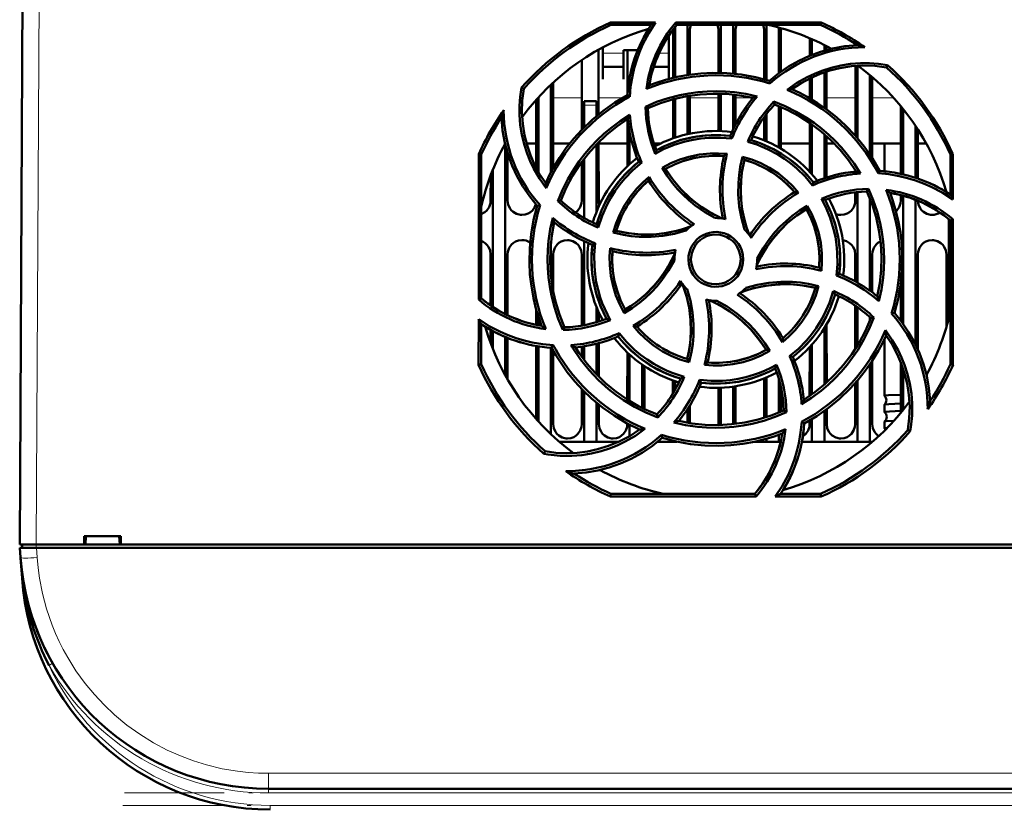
# Model space of a CAD drawing. Extents: x -1438 to 1837, y -1771 to 755.
# Tile 11 of 95: x 168 to 287, y -1578 to -1483. Entities that reach past the tile are written whole.
import ezdxf

# ---------------------------------------------------------------- set-up
doc = ezdxf.new("R2010")
doc.units = 0
doc.linetypes.add('DASHDOT', pattern=[18.5, 12, -3, 0.5, -3])

msp = doc.modelspace()

# ---------------------------------------------------------------- linework, layer by layer
at = {"color": 7, "lineweight": 50}
for p, q in [((168.29, -1546.79), (168.72, -1464.73)), ((239.58, -1483.8), (245.01, -1483.8)), ((239.64, -1484.09), (239.58, -1483.8)), ((247.46, -1483.8), (265, -1483.8)), ((247.59, -1484.09), (247.46, -1483.8)), ((265, -1483.8), (264.94, -1484.09)), ((244.48, -1484.09), (239.64, -1484.09)), ((247.13, -1490.48), (247.13, -1484.79)), ((247.39, -1484.33), (247.39, -1490.42)), ((264.94, -1484.09), (247.59, -1484.09)), ((248.89, -1484.09), (248.89, -1490.14)), ((249.15, -1484.79), (249.15, -1490.1)), ((252.63, -1489.89), (252.63, -1484.79)), ((252.89, -1484.09), (252.89, -1489.89)), ((254.39, -1484.09), (254.39, -1489.98)), ((254.65, -1484.79), (254.65, -1490.01)), ((258.13, -1490.66), (258.13, -1484.79)), ((258.39, -1484.09), (258.39, -1490.73)), ((259.89, -1484.4), (259.89, -1489.92)), ((260.15, -1484.79), (260.15, -1489.73)), ((246.64, -1487.69), (246.64, -1485.34)), ((263.63, -1487.81), (263.63, -1485.7)), ((263.89, -1485.81), (263.89, -1487.7)), ((238.15, -1487.07), (238.15, -1494.88)), ((238.64, -1486.8), (238.64, -1487.69)), ((241.14, -1487.14), (242.86, -1487.14)), ((241.14, -1487.69), (241.14, -1487.14)), ((241.63, -1492.45), (241.63, -1487.14)), ((265.39, -1486.51), (265.39, -1487.19)), ((265.65, -1486.65), (265.65, -1487.12)), ((236.13, -1496.73), (236.13, -1488.3)), ((238.64, -1487.69), (238.64, -1490.64)), ((241.14, -1490.64), (241.14, -1487.69)), ((246.64, -1490.6), (246.64, -1487.69)), ((238.64, -1489.14), (241.14, -1489.14)), ((244.8, -1489.14), (246.64, -1489.14)), ((265.39, -1489.81), (265.39, -1494.09)), ((265.65, -1489.73), (265.65, -1494.28)), ((269.13, -1497.46), (269.13, -1489.03)), ((269.39, -1489.02), (269.39, -1497.76)), ((272.89, -1489.22), (273.02, -1488.95)), ((232.65, -1491.05), (232.66, -1501.4)), ((238.64, -1490.64), (238.64, -1490.64)), ((241.14, -1490.64), (241.14, -1490.64)), ((258.83, -1491.16), (258.75, -1490.83)), ((263.63, -1492.95), (263.63, -1490.55)), ((263.89, -1490.42), (263.89, -1493.1)), ((270.89, -1490.14), (270.89, -1499.72)), ((271.15, -1490.36), (271.16, -1500.12)), ((229.12, -1491.79), (228.85, -1491.66)), ((232.39, -1491.29), (232.39, -1501.88)), ((230.63, -1501.38), (230.63, -1493.1)), ((230.89, -1492.81), (230.89, -1501.86)), ((236.39, -1493.79), (236.39, -1493.29)), ((237.89, -1493.29), (236.39, -1493.29)), ((237.89, -1493.29), (237.89, -1493.79)), ((241.9, -1492.76), (241.62, -1492.58)), ((247.13, -1497.77), (247.13, -1493.06)), ((247.39, -1492.99), (247.39, -1497.68)), ((248.89, -1492.68), (248.89, -1497.26)), ((249.15, -1492.63), (249.15, -1497.21)), ((252.63, -1496.89), (252.63, -1492.39)), ((252.89, -1492.39), (252.89, -1496.9)), ((254.39, -1492.49), (254.39, -1496.68)), ((254.65, -1492.52), (254.65, -1496.13)), ((259.31, -1493.35), (259.39, -1493.69)), ((236.39, -1496.47), (236.39, -1493.79)), ((237.89, -1495.09), (237.89, -1493.79)), ((243.8, -1493.96), (244.09, -1494.14)), ((259.89, -1493.89), (259.89, -1498.88)), ((260.15, -1493.99), (260.15, -1499.03)), ((274.63, -1502.06), (274.63, -1493.89)), ((274.89, -1494.21), (274.89, -1502.13)), ((241.63, -1501.14), (241.63, -1495.47)), ((258.13, -1498.03), (258.13, -1495.21)), ((258.39, -1494.86), (258.39, -1498.14)), ((241.89, -1500.89), (241.89, -1496.99)), ((263.63, -1501.81), (263.63, -1495.91)), ((263.89, -1496.09), (263.89, -1502.11)), ((276.39, -1496.26), (276.39, -1502.53)), ((276.65, -1496.66), (276.66, -1502.62)), ((254.23, -1497.81), (254.04, -1497.49)), ((265.39, -1497.27), (265.39, -1502.59)), ((265.65, -1497.5), (265.66, -1502.5)), ((226.89, -1498.52), (226.89, -1518.99)), ((229.44, -1498.4), (230.63, -1498.4)), ((232.65, -1498.4), (234.67, -1498.4)), ((237.89, -1506.65), (237.89, -1498.5)), ((238.15, -1498.24), (238.16, -1505.29)), ((238.15, -1498.4), (241.63, -1498.4)), ((244.83, -1498.4), (245.61, -1498.4)), ((260.15, -1498.4), (263.63, -1498.4)), ((265.65, -1498.4), (266.59, -1498.4)), ((271.15, -1498.4), (274.63, -1498.4)), ((272.64, -1498.4), (272.64, -1501.76)), ((276.65, -1498.4), (277.69, -1498.4)), ((223.68, -1517.23), (223.7, -1499.67)), ((223.7, -1499.67), (223.99, -1499.73)), ((223.99, -1517.09), (223.99, -1499.73)), ((227.16, -1499.48), (227.16, -1505.29)), ((236.39, -1507.37), (236.39, -1500.25)), ((255.52, -1500), (255.74, -1500.37)), ((280.59, -1499.73), (280.89, -1499.67)), ((280.59, -1504.57), (280.59, -1499.73)), ((280.89, -1499.67), (280.89, -1505.14)), ((225.39, -1501.55), (225.39, -1518.13)), ((236.12, -1505.29), (236.13, -1500.61)), ((243.36, -1500.71), (243, -1500.61)), ((245.82, -1501.34), (246.23, -1501.45)), ((269.13, -1501.77), (269.13, -1501.59)), ((271.92, -1502), (272.1, -1501.72)), ((225.12, -1505.29), (225.13, -1502.23)), ((263.97, -1503.46), (264.06, -1503.09)), ((270.53, -1504.19), (270.72, -1503.88)), ((233.24, -1505.37), (233.59, -1505.29)), ((269.12, -1505.29), (269.12, -1504.29)), ((269.39, -1504.26), (269.39, -1515.2)), ((270.89, -1505.03), (270.89, -1516.17)), ((274.62, -1505.29), (274.62, -1504.63)), ((274.89, -1504.7), (274.89, -1520.16)), ((276.39, -1505.2), (276.39, -1522.67)), ((280.12, -1504.27), (280.12, -1504.24)), ((231.08, -1505.85), (230.74, -1505.92)), ((263.22, -1506.32), (263.33, -1505.91)), ((280.39, -1507.52), (280.39, -1519.55)), ((280.59, -1507.68), (280.89, -1507.54)), ((280.59, -1525.04), (280.59, -1507.68)), ((280.89, -1507.54), (280.91, -1525.11)), ((239.9, -1509.16), (240.27, -1508.94)), ((232.39, -1510.37), (232.39, -1514.38)), ((236.39, -1520.34), (236.39, -1510.19)), ((237.73, -1510.43), (237.39, -1510.63)), ((225.12, -1517.94), (225.12, -1511.79)), ((227.16, -1511.79), (227.16, -1519.13)), ((232.66, -1511.79), (232.66, -1516.23)), ((236.12, -1520.39), (236.12, -1511.79)), ((247.29, -1512.39), (247.29, -1512.49)), ((257.29, -1512.39), (257.29, -1512.28)), ((269.12, -1515.05), (269.12, -1511.79)), ((271.16, -1511.79), (271.16, -1516.37)), ((276.66, -1511.79), (276.67, -1523.26)), ((280.12, -1520.55), (280.12, -1511.79)), ((266.85, -1514.34), (267.19, -1514.14)), ((264.69, -1515.61), (264.31, -1515.83)), ((274.62, -1519.8), (274.62, -1515.17)), ((223.99, -1517.09), (223.68, -1517.23)), ((237.89, -1519.97), (237.89, -1518.12)), ((269.12, -1523.2), (269.12, -1517.98)), ((269.39, -1518.17), (269.39, -1522.76)), ((230.62, -1520.29), (230.62, -1518.44)), ((230.89, -1519.34), (230.89, -1520.34)), ((238.16, -1518.76), (238.16, -1519.89)), ((241.24, -1518.88), (241.36, -1518.45)), ((270.89, -1519.39), (270.89, -1519.74)), ((271.35, -1519.4), (270.99, -1519.48)), ((273.49, -1518.93), (273.84, -1518.85)), ((223.67, -1525.11), (223.68, -1519.6)), ((223.99, -1525.04), (223.99, -1520.2)), ((233.85, -1520.9), (234.05, -1520.58)), ((265.39, -1520.67), (265.39, -1527.5)), ((265.66, -1520.22), (265.67, -1527.26)), ((225.12, -1522.51), (225.12, -1520.88)), ((225.39, -1521.04), (225.39, -1523.22)), ((226.89, -1521.75), (226.89, -1526.38)), ((227.17, -1521.87), (227.17, -1526.87)), ((240.52, -1521.68), (240.62, -1521.29)), ((230.61, -1531.65), (230.62, -1522.83)), ((230.89, -1522.88), (230.89, -1531.96)), ((232.39, -1523.05), (232.39, -1533.48)), ((232.48, -1523.05), (232.68, -1522.75)), ((236.12, -1524.15), (236.12, -1522.91)), ((236.39, -1524.52), (236.39, -1522.87)), ((237.89, -1526.26), (237.89, -1522.57)), ((238.17, -1522.49), (238.17, -1526.54)), ((263.61, -1528.87), (263.62, -1522.97)), ((263.89, -1522.67), (263.89, -1528.68)), ((272.64, -1521.98), (272.64, -1528.84)), ((232.67, -1523.39), (232.67, -1532.29)), ((241.61, -1529.3), (241.62, -1523.62)), ((241.89, -1529.47), (241.89, -1523.88)), ((258.79, -1523.44), (258.35, -1523.32)), ((261.19, -1524.06), (261.58, -1524.16)), ((223.99, -1525.04), (223.67, -1525.11)), ((243.39, -1525.08), (243.39, -1530.29)), ((243.67, -1525.26), (243.67, -1530.43)), ((248.85, -1524.4), (249.07, -1524.8)), ((270.89, -1525.05), (270.89, -1534.39)), ((271.17, -1524.63), (271.17, -1532.29)), ((274.61, -1530.9), (274.62, -1524.82)), ((280.91, -1525.11), (280.59, -1525.04)), ((258.39, -1526.63), (258.39, -1531.43)), ((274.89, -1525.57), (274.89, -1530.56)), ((247.11, -1528.56), (247.11, -1527)), ((247.39, -1527.09), (247.39, -1528.09)), ((250.33, -1526.93), (250.54, -1527.28)), ((252.61, -1532.29), (252.61, -1527.88)), ((252.89, -1527.87), (252.89, -1532.38)), ((254.39, -1527.74), (254.39, -1532.27)), ((254.67, -1527.7), (254.67, -1532.24)), ((258.11, -1531.52), (258.11, -1526.75)), ((259.89, -1526.82), (259.89, -1530.88)), ((269.11, -1532.29), (269.11, -1527.33)), ((269.39, -1527.01), (269.39, -1534.39)), ((236.11, -1532.29), (236.11, -1528.02)), ((236.39, -1534.39), (236.39, -1528.31)), ((260.17, -1527.91), (260.17, -1530.77)), ((272.64, -1528.84), (272.64, -1528.85)), ((237.89, -1534.39), (237.89, -1529.67)), ((238.17, -1529.9), (238.17, -1532.29)), ((249.17, -1529.99), (249.17, -1532.14)), ((272.64, -1529.93), (272.64, -1529.93)), ((272.64, -1529.93), (272.64, -1530.81)), ((245.28, -1531.46), (245.19, -1531.08)), ((248.89, -1530.43), (248.89, -1532.09)), ((260.82, -1530.83), (260.49, -1530.63)), ((265.39, -1530.68), (265.39, -1534.39)), ((265.67, -1530.48), (265.67, -1532.29)), ((272.64, -1530.81), (272.64, -1530.82)), ((241.61, -1532.29), (241.61, -1532.19)), ((241.89, -1533.71), (241.89, -1532.34)), ((252.61, -1532.38), (252.61, -1532.29)), ((262.65, -1531.99), (262.96, -1532.19)), ((263.61, -1532.29), (263.61, -1531.83)), ((263.89, -1531.67), (263.89, -1534.39)), ((272.64, -1531.96), (272.64, -1531.96)), ((272.64, -1531.96), (272.64, -1532.78)), ((245.83, -1533.94), (245.75, -1533.57)), ((259.89, -1533.56), (259.89, -1534.39)), ((272.64, -1532.78), (272.64, -1532.79)), ((275.46, -1532.98), (275.76, -1533.13)), ((236.39, -1534.39), (233.4, -1534.39)), ((237.89, -1534.39), (236.39, -1534.39)), ((240.61, -1534.39), (237.89, -1534.39)), ((247.39, -1534.39), (245.3, -1534.39)), ((245.81, -1533.96), (245.85, -1533.94)), ((247.39, -1534.35), (247.39, -1534.39)), ((247.57, -1534.39), (247.39, -1534.39)), ((258.39, -1534.39), (257.02, -1534.39)), ((258.39, -1534.04), (258.39, -1534.39)), ((259.89, -1534.39), (258.39, -1534.39)), ((260.12, -1534.39), (259.89, -1534.39)), ((263.89, -1534.39), (262.68, -1534.39)), ((265.39, -1534.39), (263.89, -1534.39)), ((269.39, -1534.39), (265.39, -1534.39)), ((270.89, -1534.39), (269.39, -1534.39)), ((271.19, -1534.39), (270.89, -1534.39)), ((231.69, -1535.55), (231.54, -1535.86)), ((239.57, -1541.02), (239.64, -1540.69)), ((239.64, -1540.69), (256.99, -1540.69)), ((256.99, -1540.69), (257.15, -1541.02)), ((260.11, -1540.69), (264.94, -1540.69)), ((264.94, -1540.69), (265.02, -1541.02)), ((257.15, -1541.02), (239.57, -1541.02)), ((265.02, -1541.02), (259.47, -1541.02)), ((168.29, -1546.79), (170.29, -1546.79)), ((168.59, -1546.79), (168.59, -1547.19)), ((170.29, -1546.79), (176.09, -1546.79)), ((176.09, -1546.79), (176.09, -1545.79)), ((176.09, -1545.79), (180.49, -1545.79)), ((176.09, -1546.79), (176.23, -1546.79)), ((176.14, -1546.79), (180.44, -1546.79)), ((176.23, -1546.79), (176.29, -1545.79)), ((180.29, -1545.79), (180.36, -1546.79)), ((180.36, -1546.79), (180.49, -1546.79)), ((180.49, -1545.79), (180.49, -1546.79)), ((180.49, -1546.79), (300.09, -1546.79)), ((168.4, -1548.38), (168.32, -1547.19)), ((168.32, -1547.19), (170.31, -1547.19)), ((423.27, -1547.19), (170.31, -1547.19)), ((168.4, -1548.41), (168.58, -1550.88)), ((170.75, -1558.09), (170.85, -1558.32)), ((395.25, -1576.29), (198.33, -1576.29))]:
    msp.add_line(p, q, dxfattribs=at)
at = {"color": 7, "lineweight": 18}
for p, q in [((170.72, -1464.73), (170.29, -1546.79)), ((241.14, -1487.51), (238.64, -1487.51)), ((246.64, -1487.51), (245.43, -1487.51)), ((232.65, -1492.9), (236.13, -1492.9)), ((238.15, -1492.9), (241.04, -1492.9)), ((249.15, -1492.9), (252.63, -1492.9)), ((254.65, -1492.9), (256.76, -1492.9)), ((263.54, -1492.9), (263.63, -1492.9)), ((265.65, -1492.9), (269.13, -1492.9)), ((271.15, -1492.9), (273.77, -1492.9)), ((236.39, -1493.79), (237.89, -1493.79)), ((170.29, -1547.19), (170.29, -1546.79)), ((170.31, -1547.19), (170.4, -1548.38)), ((168.58, -1550.88), (168.63, -1550.87)), ((168.67, -1551.24), (168.63, -1550.87)), ((172.14, -1561.22), (172.27, -1561.15)), ((171.83, -1561.39), (172.14, -1561.22)), ((395.25, -1574.42), (198.33, -1574.42)), ((198.33, -1576.29), (198.33, -1574.42)), ((198.33, -1576.29), (198.33, -1576.79)), ((395.25, -1576.79), (198.33, -1576.79)), ((198.5, -1578.29), (198.5, -1578.79)), ((395.08, -1578.29), (198.5, -1578.29))]:
    msp.add_line(p, q, dxfattribs=at)
at = {"color": 7, "linetype": 'DASHDOT', "lineweight": 18, "ltscale": 0.045015}
msp.add_line((238.04, -1493.79), (236.24, -1493.79), dxfattribs=at)
at = {"color": 7, "linetype": 'DASHDOT', "lineweight": 18, "ltscale": 0.012015}
msp.add_line((170.28, -1546.75), (170.28, -1547.23), dxfattribs=at)
at = {"color": 7, "linetype": 'DASHDOT', "lineweight": 18}
for p, q in [((414.95, -1576.79), (178.64, -1576.79)), ((414.74, -1578.29), (178.85, -1578.29))]:
    msp.add_line(p, q, dxfattribs=at)
at = {"color": 7, "lineweight": 50}
for points in [[(245.01, -1483.8), (244.19, -1485.08), (243.49, -1486.42), (243.09, -1487.36), (242.74, -1488.32), (242.45, -1489.29), (242.22, -1490.28), (242.01, -1491.51), (241.9, -1492.76)], [(258.75, -1490.83), (259.88, -1489.92), (261.07, -1489.12), (262.31, -1488.42), (263.59, -1487.83), (264.93, -1487.33), (266.37, -1486.94), (267.85, -1486.66), (269.37, -1486.52)], [(260.91, -1491.92), (262.08, -1491.09), (263.31, -1490.39), (264.18, -1489.98), (265.08, -1489.62), (266.22, -1489.26), (267.38, -1488.98), (268.56, -1488.8), (269.75, -1488.71), (270.84, -1488.71), (271.93, -1488.79), (273.02, -1488.95)], [(272.89, -1489.22), (271.46, -1489.04), (270.05, -1488.99), (268.65, -1489.08), (267.27, -1489.3), (266.06, -1489.6), (264.87, -1490), (263.72, -1490.51), (262.58, -1491.13), (261.48, -1491.85)], [(258.75, -1490.83), (257.06, -1490.39), (255.34, -1490.09), (253.63, -1489.92), (251.91, -1489.89), (250.47, -1489.96), (249.04, -1490.12), (247.62, -1490.37), (246.21, -1490.72), (245.23, -1491.02), (244.27, -1491.36)], [(231.82, -1503.79), (231, -1502.62), (230.3, -1501.39), (229.88, -1500.52), (229.53, -1499.62), (229.16, -1498.49), (228.89, -1497.32), (228.7, -1496.14), (228.61, -1494.95), (228.61, -1493.85), (228.69, -1492.75), (228.85, -1491.66)], [(229.12, -1491.79), (228.94, -1493.21), (228.9, -1494.63), (228.99, -1496.03), (229.2, -1497.4), (229.51, -1498.62), (229.91, -1499.8), (230.41, -1500.96), (231.03, -1502.1), (231.76, -1503.19)], [(243.79, -1493.96), (245.15, -1493.39), (246.54, -1492.93), (247.95, -1492.56), (249.04, -1492.36), (250.13, -1492.21), (251.24, -1492.12), (252.35, -1492.1), (253.45, -1492.13), (254.54, -1492.22), (255.92, -1492.42), (257.29, -1492.72)], [(272.1, -1501.72), (271.21, -1500.2), (270.21, -1498.78), (269.12, -1497.45), (267.93, -1496.21), (266.86, -1495.24), (265.74, -1494.34), (264.55, -1493.52), (263.31, -1492.77), (262.41, -1492.29), (261.48, -1491.85)], [(241.62, -1492.58), (240.11, -1493.47), (238.69, -1494.46), (237.35, -1495.56), (236.11, -1496.75), (235.15, -1497.81), (234.25, -1498.94), (233.42, -1500.12), (232.67, -1501.37), (232.19, -1502.27), (231.76, -1503.19)], [(244.09, -1494.14), (245.63, -1493.53), (247.19, -1493.04), (248.78, -1492.69), (250.39, -1492.48), (251.98, -1492.39), (253.57, -1492.42), (255.17, -1492.59), (256.76, -1492.89)], [(259.31, -1493.35), (260.67, -1493.91), (261.98, -1494.56), (263.24, -1495.3), (264.15, -1495.92), (265.03, -1496.59), (265.88, -1497.31), (266.68, -1498.08), (267.44, -1498.87), (268.14, -1499.71), (268.98, -1500.83), (269.74, -1502.02)], [(259.39, -1493.69), (260.91, -1494.34), (262.36, -1495.1), (263.73, -1495.98), (265.02, -1496.96), (266.21, -1498.02), (267.31, -1499.18), (268.32, -1500.42), (269.24, -1501.76)], [(230.74, -1505.92), (229.83, -1504.79), (229.02, -1503.61), (228.32, -1502.37), (227.73, -1501.08), (227.24, -1499.75), (226.84, -1498.31), (226.57, -1496.82), (226.42, -1495.3)], [(233.24, -1505.37), (233.8, -1504), (234.45, -1502.69), (235.2, -1501.44), (235.82, -1500.53), (236.49, -1499.65), (237.21, -1498.8), (237.98, -1498), (238.78, -1497.25), (239.61, -1496.54), (240.73, -1495.7), (241.92, -1494.94)], [(233.59, -1505.29), (234.24, -1503.76), (235.01, -1502.32), (235.89, -1500.94), (236.87, -1499.65), (237.93, -1498.47), (239.08, -1497.37), (240.33, -1496.36), (241.67, -1495.44)], [(254.23, -1497.81), (252.84, -1497.7), (251.44, -1497.71), (250.49, -1497.8), (249.55, -1497.95), (248.61, -1498.16), (247.27, -1498.57), (245.99, -1499.1), (244.97, -1499.63)], [(254.04, -1497.49), (252.52, -1497.38), (251.02, -1497.43), (249.53, -1497.62), (248.08, -1497.97), (246.66, -1498.48), (245.88, -1498.82), (245.12, -1499.21)], [(263.97, -1503.46), (263.07, -1502.39), (262.07, -1501.42), (261.34, -1500.81), (260.57, -1500.25), (259.76, -1499.73), (258.52, -1499.07), (257.23, -1498.54), (256.14, -1498.19)], [(245.82, -1501.34), (246.86, -1500.79), (247.94, -1500.34), (249.05, -1500), (250.32, -1499.73), (251.61, -1499.6), (252.62, -1499.59), (253.64, -1499.66)], [(253.27, -1499.92), (252.05, -1499.88), (250.85, -1499.96), (249.67, -1500.15), (248.51, -1500.46), (247.39, -1500.88), (246.23, -1501.45)], [(255.75, -1508.78), (255.37, -1507.4), (255.12, -1506), (255, -1504.57), (255.02, -1503.13), (255.1, -1502.18), (255.24, -1501.23), (255.52, -1500)], [(255.74, -1500.37), (255.44, -1501.86), (255.29, -1503.36), (255.3, -1504.86), (255.46, -1506.35), (255.78, -1507.82), (256.02, -1508.61), (256.3, -1509.39)], [(255.74, -1500.37), (255.49, -1501.58), (255.34, -1502.8), (255.29, -1504.02), (255.34, -1505.22), (255.49, -1506.42), (255.74, -1507.62), (255.99, -1508.51), (256.3, -1509.39)], [(255.52, -1500), (256.65, -1500.35), (257.72, -1500.79), (258.75, -1501.33), (259.84, -1502.04), (260.85, -1502.86), (261.58, -1503.57), (262.25, -1504.34)], [(243.36, -1500.71), (242.29, -1501.62), (241.32, -1502.62), (240.71, -1503.35), (240.15, -1504.13), (239.63, -1504.94), (239.18, -1505.76), (238.57, -1507.13), (238.1, -1508.55)], [(252.19, -1507.39), (250.95, -1506.68), (249.78, -1505.87), (249.04, -1505.26), (248.34, -1504.61), (247.68, -1503.92), (247.06, -1503.18), (246.41, -1502.29), (245.82, -1501.34)], [(246.23, -1501.45), (246.65, -1502.11), (247.09, -1502.73), (248.07, -1503.9), (249.15, -1504.96), (249.85, -1505.54), (250.59, -1506.08), (251.37, -1506.58), (252.17, -1507.03), (253.01, -1507.44)], [(239.9, -1509.16), (240.25, -1508.03), (240.69, -1506.95), (241.23, -1505.92), (241.94, -1504.83), (242.76, -1503.82), (243.47, -1503.1), (244.25, -1502.43)], [(280.89, -1505.14), (279.62, -1504.32), (278.28, -1503.62), (277.34, -1503.21), (276.38, -1502.86), (275.42, -1502.57), (274.43, -1502.33), (273.18, -1502.12), (271.92, -1502)], [(270.72, -1503.88), (271.29, -1505.24), (271.76, -1506.62), (272.12, -1508.03), (272.33, -1509.12), (272.48, -1510.22), (272.57, -1511.32), (272.6, -1512.43), (272.57, -1513.53), (272.48, -1514.62), (272.27, -1516.02), (271.97, -1517.42)], [(223.99, -1506.91), (224.42, -1506.68), (224.65, -1506.47), (224.93, -1506.07), (225.09, -1505.61), (225.12, -1505.29)], [(227.16, -1505.29), (227.23, -1505.75), (227.43, -1506.2), (227.61, -1506.45), (227.84, -1506.66), (228.25, -1506.9), (228.71, -1507.01), (228.89, -1507.02)], [(235.36, -1506.72), (235.65, -1506.47), (235.93, -1506.07), (236.09, -1505.61), (236.12, -1505.29)], [(266.85, -1514.34), (266.97, -1512.95), (266.95, -1511.56), (266.86, -1510.61), (266.72, -1509.67), (266.51, -1508.73), (266.1, -1507.39), (265.57, -1506.09), (265.04, -1505.07)], [(267.19, -1514.14), (267.29, -1512.62), (267.25, -1511.11), (267.05, -1509.63), (266.7, -1508.17), (266.2, -1506.75), (265.86, -1505.98), (265.47, -1505.22)], [(267.39, -1507.02), (267.78, -1506.97), (268.16, -1506.84), (268.42, -1506.68), (268.65, -1506.47), (268.93, -1506.07), (269.09, -1505.61), (269.12, -1505.29)], [(270.53, -1504.18), (271.15, -1505.72), (271.63, -1507.29), (271.98, -1508.88), (272.2, -1510.48), (272.29, -1512.07), (272.25, -1513.67), (272.08, -1515.26), (271.78, -1516.86)], [(273.84, -1518.85), (274.28, -1517.15), (274.58, -1515.44), (274.75, -1513.72), (274.79, -1512), (274.72, -1510.56), (274.56, -1509.14), (274.3, -1507.71), (273.95, -1506.3), (273.66, -1505.33), (273.31, -1504.36)], [(274.03, -1506.59), (274.15, -1506.47), (274.43, -1506.07), (274.59, -1505.61), (274.62, -1505.29)], [(276.66, -1505.31), (276.73, -1505.76), (276.93, -1506.2), (277.11, -1506.45), (277.34, -1506.66), (277.75, -1506.9), (278.21, -1507.01), (278.39, -1507.02)], [(228.89, -1507.02), (229.28, -1506.97), (229.66, -1506.84), (229.92, -1506.68), (230.15, -1506.47), (230.4, -1506.12), (230.56, -1505.72)], [(230.74, -1505.92), (230.3, -1507.62), (230, -1509.33), (229.83, -1511.05), (229.79, -1512.77), (229.86, -1514.21), (230.03, -1515.64), (230.28, -1517.06), (230.63, -1518.47), (230.93, -1519.44), (231.27, -1520.41)], [(257.24, -1513.1), (257.81, -1511.94), (258.48, -1510.84), (259.24, -1509.81), (260.08, -1508.85), (261, -1507.95), (262.07, -1507.09), (263.22, -1506.33)], [(257.29, -1512.28), (257.99, -1511.03), (258.81, -1509.86), (259.42, -1509.12), (260.07, -1508.42), (260.77, -1507.76), (261.5, -1507.14), (262.39, -1506.49), (263.33, -1505.91)], [(264.75, -1513.36), (264.79, -1512.15), (264.72, -1510.95), (264.53, -1509.77), (264.22, -1508.61), (263.79, -1507.48), (263.22, -1506.32)], [(263.33, -1505.91), (263.88, -1506.94), (264.33, -1508.01), (264.68, -1509.12), (264.95, -1510.39), (265.09, -1511.68), (265.1, -1512.71), (265.03, -1513.75)], [(233.85, -1520.91), (233.28, -1519.55), (232.81, -1518.16), (232.45, -1516.74), (232.25, -1515.66), (232.1, -1514.57), (232.01, -1513.46), (231.98, -1512.35), (232.02, -1511.25), (232.11, -1510.16), (232.31, -1508.76), (232.62, -1507.37)], [(234.05, -1520.59), (233.43, -1519.05), (232.95, -1517.48), (232.6, -1515.9), (232.38, -1514.29), (232.29, -1512.7), (232.33, -1511.11), (232.5, -1509.51), (232.8, -1507.91)], [(240.27, -1508.94), (241.77, -1509.24), (243.27, -1509.39), (244.77, -1509.38), (246.26, -1509.21), (247.73, -1508.89), (248.52, -1508.66), (249.3, -1508.38)], [(240.28, -1508.94), (241.49, -1509.19), (242.71, -1509.34), (243.92, -1509.38), (245.13, -1509.33), (246.33, -1509.18), (247.53, -1508.94), (248.42, -1508.69), (249.3, -1508.38)], [(228.89, -1510.05), (228.5, -1510.1), (228.13, -1510.23), (227.86, -1510.39), (227.63, -1510.6), (227.36, -1511), (227.2, -1511.46), (227.16, -1511.79)], [(234.39, -1510.05), (234, -1510.1), (233.63, -1510.23), (233.36, -1510.39), (233.13, -1510.6), (232.86, -1511), (232.7, -1511.46), (232.66, -1511.79)], [(236.12, -1511.79), (236.05, -1511.32), (235.85, -1510.88), (235.67, -1510.62), (235.44, -1510.41), (235.03, -1510.17), (234.57, -1510.06), (234.39, -1510.05)], [(248.68, -1508.92), (247.31, -1509.31), (245.9, -1509.56), (244.47, -1509.68), (243.04, -1509.67), (242.09, -1509.58), (241.14, -1509.44), (239.9, -1509.16)], [(248.98, -1512.39), (249.01, -1511.94), (249.1, -1511.51), (249.24, -1511.1), (249.44, -1510.71), (249.7, -1510.33), (250, -1510), (250.33, -1509.72), (250.7, -1509.49), (251.11, -1509.3), (251.54, -1509.17), (251.97, -1509.09), (252.41, -1509.08), (252.84, -1509.13), (253.28, -1509.23), (253.7, -1509.4), (254.09, -1509.61), (254.43, -1509.87), (254.75, -1510.18), (255.02, -1510.53), (255.25, -1510.92), (255.42, -1511.32), (255.56, -1511.84), (255.6, -1512.39)], [(255.29, -1512.39), (255.24, -1511.84), (255.08, -1511.3), (254.82, -1510.78), (254.58, -1510.45), (254.3, -1510.15), (253.96, -1509.9), (253.6, -1509.69), (253.21, -1509.53), (252.81, -1509.43), (252.19, -1509.39), (251.57, -1509.47), (251.18, -1509.6), (250.8, -1509.78), (250.44, -1510.02), (250.14, -1510.29), (249.88, -1510.6), (249.59, -1511.1), (249.39, -1511.63), (249.3, -1512.18), (249.29, -1512.39)], [(269.12, -1511.79), (269.05, -1511.32), (268.85, -1510.88), (268.67, -1510.62), (268.44, -1510.41), (268.05, -1510.18), (267.62, -1510.07)], [(278.39, -1510.05), (278, -1510.1), (277.63, -1510.23), (277.36, -1510.39), (277.13, -1510.6), (276.86, -1511), (276.7, -1511.46), (276.66, -1511.79)], [(280.12, -1511.79), (280.05, -1511.32), (279.85, -1510.88), (279.67, -1510.62), (279.44, -1510.41), (279.03, -1510.17), (278.57, -1510.06), (278.39, -1510.05)], [(225.12, -1511.79), (225.05, -1511.32), (224.85, -1510.88), (224.67, -1510.62), (224.44, -1510.41), (224.23, -1510.27), (223.99, -1510.16)], [(237.39, -1510.63), (237.29, -1512.15), (237.33, -1513.66), (237.53, -1515.14), (237.88, -1516.6), (238.38, -1518.02), (238.73, -1518.79), (239.11, -1519.55)], [(237.73, -1510.43), (237.62, -1511.84), (237.64, -1513.24), (237.73, -1514.18), (237.87, -1515.13), (238.08, -1516.06), (238.34, -1516.97), (238.59, -1517.68), (238.88, -1518.37), (239.2, -1519.05), (239.56, -1519.71)], [(241.24, -1518.88), (240.69, -1517.83), (240.24, -1516.75), (239.89, -1515.63), (239.62, -1514.36), (239.49, -1513.07), (239.48, -1512.05), (239.55, -1511.02)], [(272.17, -1510.21), (271.86, -1510.39), (271.63, -1510.6), (271.36, -1511), (271.2, -1511.46), (271.16, -1511.79)], [(239.83, -1511.41), (239.79, -1512.62), (239.86, -1513.82), (240.06, -1515.01), (240.37, -1516.16), (240.79, -1517.29), (241.36, -1518.45)], [(241.36, -1518.45), (242.01, -1518.03), (242.64, -1517.58), (243.81, -1516.61), (244.87, -1515.52), (245.45, -1514.82), (245.99, -1514.09), (246.49, -1513.31), (246.94, -1512.5), (247.34, -1511.67)], [(255.6, -1512.39), (255.57, -1512.83), (255.49, -1513.26), (255.34, -1513.67), (255.14, -1514.07), (254.89, -1514.44), (254.59, -1514.77), (254.26, -1515.05), (253.89, -1515.29), (253.48, -1515.47), (253.05, -1515.61), (252.62, -1515.68), (252.18, -1515.7), (251.74, -1515.65), (251.31, -1515.55), (250.89, -1515.38), (250.5, -1515.17), (250.15, -1514.92), (249.84, -1514.61), (249.56, -1514.26), (249.33, -1513.87), (249.16, -1513.46), (249.03, -1512.93), (248.98, -1512.39)], [(249.29, -1512.39), (249.35, -1512.93), (249.5, -1513.47), (249.76, -1513.99), (250, -1514.32), (250.29, -1514.62), (250.62, -1514.87), (250.98, -1515.08), (251.37, -1515.24), (251.77, -1515.34), (252.39, -1515.38), (253.01, -1515.3), (253.4, -1515.17), (253.78, -1514.99), (254.14, -1514.75), (254.44, -1514.48), (254.7, -1514.17), (254.99, -1513.67), (255.19, -1513.14), (255.28, -1512.59), (255.29, -1512.39)], [(247.29, -1512.49), (246.59, -1513.74), (245.78, -1514.91), (245.17, -1515.65), (244.52, -1516.35), (243.82, -1517.02), (243.09, -1517.63), (242.19, -1518.29), (241.24, -1518.88)], [(248.28, -1515.38), (248.76, -1516.82), (249.1, -1518.29), (249.27, -1519.78), (249.3, -1521.28), (249.16, -1522.78), (249.03, -1523.59), (248.85, -1524.4)], [(248.28, -1515.38), (248.75, -1516.78), (249.07, -1518.21), (249.25, -1519.67), (249.29, -1521.13), (249.18, -1522.59), (249.04, -1523.5), (248.85, -1524.4)], [(248.84, -1516), (249.22, -1517.38), (249.48, -1518.79), (249.6, -1520.22), (249.58, -1521.65), (249.5, -1522.61), (249.36, -1523.55), (249.07, -1524.8)], [(264.31, -1515.83), (262.81, -1515.53), (261.31, -1515.39), (259.81, -1515.39), (258.33, -1515.56), (256.85, -1515.88), (256.06, -1516.11), (255.28, -1516.39)], [(264.31, -1515.83), (263.09, -1515.58), (261.87, -1515.43), (260.66, -1515.39), (259.46, -1515.44), (258.25, -1515.59), (257.06, -1515.83), (256.16, -1516.08), (255.28, -1516.39)], [(255.91, -1515.84), (257.29, -1515.45), (258.69, -1515.2), (260.12, -1515.08), (261.56, -1515.1), (262.51, -1515.18), (263.46, -1515.33), (264.69, -1515.61)], [(264.69, -1515.61), (264.35, -1516.73), (263.91, -1517.8), (263.38, -1518.82), (262.67, -1519.91), (261.85, -1520.93), (261.12, -1521.68), (260.33, -1522.37)], [(261.19, -1524.06), (262.25, -1523.17), (263.22, -1522.17), (263.83, -1521.45), (264.39, -1520.68), (264.91, -1519.86), (265.37, -1519.04), (266, -1517.65), (266.47, -1516.21)], [(258.35, -1523.32), (257.94, -1522.66), (257.49, -1522.04), (256.51, -1520.87), (255.43, -1519.81), (254.73, -1519.23), (253.99, -1518.69), (253.22, -1518.19), (252.41, -1517.74), (251.57, -1517.33)], [(252.41, -1517.38), (253.66, -1518.09), (254.83, -1518.9), (255.57, -1519.51), (256.27, -1520.16), (256.93, -1520.86), (257.55, -1521.6), (258.2, -1522.49), (258.79, -1523.44)], [(271.35, -1519.4), (270.8, -1520.76), (270.15, -1522.07), (269.41, -1523.33), (268.79, -1524.24), (268.12, -1525.13), (267.4, -1525.97), (266.64, -1526.78), (265.84, -1527.53), (265.01, -1528.24), (263.85, -1529.1), (262.63, -1529.88)], [(270.99, -1519.48), (270.34, -1521.01), (269.57, -1522.46), (268.7, -1523.83), (267.71, -1525.12), (266.65, -1526.3), (265.5, -1527.4), (264.25, -1528.42), (262.91, -1529.33)], [(273.84, -1518.85), (274.75, -1519.98), (275.56, -1521.16), (276.26, -1522.4), (276.85, -1523.69), (277.34, -1525.02), (277.74, -1526.46), (278.01, -1527.95), (278.16, -1529.47)], [(223.68, -1519.6), (224.95, -1520.43), (226.29, -1521.13), (227.22, -1521.54), (228.18, -1521.89), (229.15, -1522.18), (230.14, -1522.42), (231.4, -1522.63), (232.68, -1522.75)], [(249.07, -1524.8), (247.96, -1524.46), (246.89, -1524.02), (245.87, -1523.49), (244.78, -1522.78), (243.76, -1521.95), (243.01, -1521.22), (242.31, -1520.42)], [(240.62, -1521.29), (241.5, -1522.35), (242.49, -1523.31), (243.22, -1523.91), (243.99, -1524.47), (244.8, -1524.99), (245.63, -1525.45), (246.32, -1525.78), (247.02, -1526.08), (247.74, -1526.34), (248.48, -1526.56)], [(262.96, -1532.19), (264.47, -1531.3), (265.9, -1530.31), (267.23, -1529.21), (268.47, -1528.02), (269.44, -1526.96), (270.33, -1525.83), (271.16, -1524.65), (271.91, -1523.4), (272.39, -1522.5), (272.83, -1521.58)], [(272.75, -1520.95), (273.58, -1522.12), (274.29, -1523.35), (274.71, -1524.22), (275.07, -1525.11), (275.44, -1526.25), (275.72, -1527.41), (275.9, -1528.59), (276, -1529.79), (275.99, -1531.22), (275.84, -1532.64), (275.76, -1533.13)], [(275.46, -1532.98), (275.64, -1531.56), (275.69, -1530.14), (275.6, -1528.74), (275.38, -1527.37), (275.07, -1526.15), (274.67, -1524.97), (274.17, -1523.81), (273.55, -1522.67), (272.83, -1521.58)], [(243.1, -1532.92), (241.52, -1532.14), (240.03, -1531.25), (238.62, -1530.26), (237.3, -1529.16), (236.26, -1528.17), (235.28, -1527.11), (234.37, -1525.99), (233.53, -1524.81), (232.99, -1523.95), (232.48, -1523.05)], [(235.04, -1523.12), (235.96, -1524.48), (236.99, -1525.76), (238.13, -1526.96), (239.36, -1528.06), (240.24, -1528.75), (241.15, -1529.38), (242.47, -1530.18), (243.84, -1530.87), (245.28, -1531.46)], [(258.79, -1523.44), (257.76, -1523.99), (256.7, -1524.43), (255.6, -1524.78), (254.33, -1525.05), (253.03, -1525.19), (251.97, -1525.2), (250.91, -1525.13)], [(251.31, -1524.85), (252.53, -1524.89), (253.73, -1524.81), (254.91, -1524.62), (256.07, -1524.31), (257.2, -1523.89), (258.35, -1523.32)], [(250.33, -1526.93), (251.71, -1527.05), (253.09, -1527.03), (254.03, -1526.95), (254.97, -1526.8), (255.92, -1526.59), (256.83, -1526.33), (257.55, -1526.08), (258.25, -1525.79), (258.94, -1525.47), (259.62, -1525.1)], [(250.54, -1527.28), (252.06, -1527.39), (253.56, -1527.34), (255.05, -1527.15), (256.5, -1526.8), (257.92, -1526.29), (258.7, -1525.95), (259.46, -1525.56)], [(274.61, -1528.72), (273.13, -1528.78), (272.7, -1528.82), (272.66, -1528.83), (272.65, -1528.84), (272.64, -1528.84), (272.64, -1528.84), (272.64, -1528.84)], [(274.61, -1529.8), (273.16, -1529.87), (272.72, -1529.91), (272.66, -1529.92), (272.65, -1529.93), (272.64, -1529.93)], [(260.82, -1530.83), (259.47, -1531.4), (258.08, -1531.87), (256.67, -1532.23), (255.58, -1532.44), (254.48, -1532.59), (253.38, -1532.68), (252.27, -1532.71), (251.18, -1532.68), (250.09, -1532.59), (248.65, -1532.38), (247.23, -1532.07)], [(260.49, -1530.63), (258.96, -1531.24), (257.39, -1531.73), (255.8, -1532.08), (254.19, -1532.29), (252.61, -1532.38), (251.01, -1532.35), (249.41, -1532.18), (247.82, -1531.88)], [(274.61, -1530.68), (273.26, -1530.74), (272.87, -1530.77), (272.67, -1530.8), (272.65, -1530.8), (272.64, -1530.81), (272.64, -1530.81), (272.64, -1530.81)], [(232.67, -1532.29), (232.74, -1532.75), (232.94, -1533.19), (233.12, -1533.45), (233.35, -1533.66), (233.76, -1533.89), (234.22, -1534), (234.39, -1534.01)], [(234.39, -1534.01), (234.79, -1533.96), (235.16, -1533.83), (235.42, -1533.66), (235.65, -1533.46), (235.92, -1533.05), (236.08, -1532.59), (236.11, -1532.29)], [(238.17, -1532.29), (238.24, -1532.75), (238.44, -1533.19), (238.62, -1533.45), (238.85, -1533.66), (239.26, -1533.89), (239.72, -1534), (239.89, -1534.01)], [(239.89, -1534.01), (240.29, -1533.96), (240.66, -1533.83), (240.92, -1533.66), (241.15, -1533.46), (241.42, -1533.05), (241.58, -1532.59), (241.61, -1532.29)], [(259.47, -1541.02), (260.3, -1539.75), (261.01, -1538.42), (261.42, -1537.48), (261.77, -1536.52), (262.07, -1535.55), (262.31, -1534.57), (262.52, -1533.29), (262.65, -1531.99)], [(262.79, -1533.75), (263.15, -1533.46), (263.42, -1533.05), (263.58, -1532.59), (263.61, -1532.29)], [(265.67, -1532.29), (265.74, -1532.75), (265.94, -1533.19), (266.12, -1533.45), (266.35, -1533.66), (266.76, -1533.89), (267.22, -1534), (267.39, -1534.01)], [(267.39, -1534.01), (267.79, -1533.96), (268.16, -1533.83), (268.42, -1533.66), (268.65, -1533.46), (268.92, -1533.05), (269.08, -1532.59), (269.11, -1532.29)], [(271.17, -1532.29), (271.24, -1532.75), (271.44, -1533.19), (271.62, -1533.45), (271.93, -1533.72)], [(273.77, -1531.86), (272.8, -1531.93), (272.67, -1531.95), (272.65, -1531.96), (272.64, -1531.96)], [(243.74, -1532.84), (242.58, -1533.67), (241.35, -1534.38), (240.48, -1534.8), (239.59, -1535.16), (238.45, -1535.53), (237.29, -1535.81), (236.11, -1536), (234.92, -1536.1), (233.49, -1536.09), (232.06, -1535.94), (231.54, -1535.86)], [(243.1, -1532.92), (241.9, -1533.71), (240.64, -1534.37), (239.35, -1534.9), (238.01, -1535.31), (236.79, -1535.57), (235.55, -1535.73), (234.29, -1535.78), (232.99, -1535.72), (231.69, -1535.55)], [(245.83, -1533.94), (247.53, -1534.38), (249.24, -1534.68), (250.95, -1534.85), (252.67, -1534.88), (254.11, -1534.81), (255.54, -1534.65), (256.96, -1534.4), (258.37, -1534.05), (259.35, -1533.75), (260.31, -1533.41)], [(272.95, -1532.73), (272.68, -1532.77), (272.65, -1532.77), (272.64, -1532.78), (272.64, -1532.78), (272.64, -1532.78)], [(235.21, -1538.25), (236.66, -1538.12), (238.07, -1537.87), (239.44, -1537.51), (240.77, -1537.03), (242.07, -1536.45), (243.39, -1535.73), (244.64, -1534.89), (245.83, -1533.94)]]:
    msp.add_lwpolyline(points, dxfattribs=at)
at = {"color": 7, "lineweight": 18}
msp.add_lwpolyline([(170.4, -1548.38), (170.51, -1549.61), (170.68, -1550.87), (171.04, -1552.71), (171.54, -1554.58), (172.22, -1556.54), (172.62, -1557.53), (173.07, -1558.5), (173.55, -1559.47), (174.08, -1560.42), (175.08, -1562.03), (176.21, -1563.59), (177.3, -1564.91), (178.48, -1566.17), (179.74, -1567.36), (181.22, -1568.59), (182.78, -1569.71), (184.42, -1570.73), (186.09, -1571.61), (187.68, -1572.32), (189.27, -1572.92), (190.85, -1573.41), (192.74, -1573.86), (194.58, -1574.17), (195.85, -1574.31), (197.09, -1574.4), (198.33, -1574.42)], dxfattribs=at)
at = {"color": 7, "lineweight": 50}
for centre, radius, start, end in [((252.27, -1512.38), 31.27, 113.9462, 138.4836), ((259.07, -1493.73), 15.28, 139.4824, 172.7953), ((262.51, -1517.56), 38.02, 117.4073, 118.3144), ((252.31, -1512.39), 31.28, 54.9732, 66.0518), ((252.29, -1512.39), 29, 106.2315, 143.7055), ((259.1, -1493.73), 17.51, 146.5977, 176.2303), ((259.12, -1493.74), 15.04, 140.0655, 170.9043), ((245.7, -1484.79), 1.43, 0.0335, 4.9194), ((250.92, -1484.82), 1.77, 155.5602, 178.9273), ((250.86, -1484.82), 1.77, 1.0727, 24.4421), ((256.42, -1484.82), 1.77, 155.5602, 178.9273), ((256.36, -1484.82), 1.77, 1.0727, 24.4421), ((252.29, -1512.39), 29, 61.2345, 77.3856), ((261.71, -1484.79), 1.56, 168.3955, 179.7115), ((252.31, -1512.34), 30.95, 56.5499, 65.9119), ((270.29, -1503.98), 17.2, 90.1058, 131.8034), ((263.38, -1508.64), 22.92, 72.5342, 74.849), ((252.29, -1512.39), 29, 16.2315, 53.7055), ((252.32, -1512.39), 31.27, 24.0095, 48.5569), ((252.29, -1512.37), 22.2, 72.8819, 112.17), ((260.23, -1504.31), 20.55, 140.9596, 142.5601), ((263.7, -1512.97), 21.24, 95.9897, 97.542), ((252.29, -1512.37), 22.19, 27.8372, 67.1397), ((252.29, -1512.37), 22.2, 117.921, 157.2549), ((270.2, -1503.94), 17.4, 140.5839, 158.2405), ((270.31, -1503.98), 17.22, 139.1507, 158.9978), ((270.32, -1504.03), 15.34, 135.8645, 157.6209), ((263.85, -1513.62), 21.9, 107.4313, 108.8722), ((252.27, -1512.4), 31.28, 144.8592, 155.9889), ((248.55, -1501.3), 22.92, 162.4699, 164.8432), ((243.9, -1494.37), 17.21, 180.084, 221.8343), ((259.18, -1493.72), 15.38, 180.9083, 202.6111), ((258.97, -1493.75), 14.89, 181.5343, 201.5293), ((270.2, -1503.93), 14.89, 136.5452, 156.5403), ((252.24, -1512.36), 30.95, 146.5499, 155.9119), ((261.48, -1505.15), 22.06, 152.4404, 153.8818), ((258.98, -1493.75), 17.4, 185.581, 203.2377), ((259.03, -1493.72), 17.16, 184.1017, 204.039), ((252.29, -1512.39), 15.5, 82.7584, 118.2829), ((252.29, -1512.38), 14.99, 83.2759, 118.5515), ((265.99, -1518.15), 22.25, 115.1158, 116.2622), ((252.3, -1512.38), 14.99, 38.2759, 73.5508), ((252.29, -1512.39), 15.5, 37.7586, 73.2809), ((252.29, -1512.39), 29, 151.2345, 167.3963), ((264.9, -1506.38), 21.04, 160.0704, 161.2868), ((252.29, -1512.39), 15.5, 127.7585, 163.2809), ((252.29, -1512.38), 12.49, 85.4943, 119.0148), ((270.07, -1503.99), 17.28, 166.4009, 191.5798), ((270.37, -1503.98), 17.28, 165.5243, 191.8456), ((263.31, -1513.6), 16.97, 124.7597, 126.2991), ((252.3, -1512.38), 12.49, 40.493, 74.0178), ((252.29, -1512.38), 14.99, 128.2771, 163.5473), ((270.93, -1519.08), 17.4, 95.581, 113.2376), ((259.54, -1521.54), 22.02, 62.402, 63.8774), ((270.95, -1519.19), 17.52, 56.5978, 86.2298), ((252.29, -1512.38), 12.49, 130.4968, 164.0121), ((260.75, -1505.39), 16.77, 169.8225, 171.397), ((258.92, -1493.88), 17.28, 211.4005, 236.5795), ((259.12, -1493.67), 17.26, 210.4821, 236.8462), ((270.94, -1519.11), 17.14, 94.019, 114.0116), ((252.79, -1500.98), 21.15, 185.9964, 187.6136), ((270.97, -1519.28), 15.41, 90.9364, 112.6638), ((252.28, -1512.37), 22.2, 342.8103, 22.1524), ((270.96, -1519.18), 15.3, 49.5187, 82.9268), ((260.32, -1520.39), 20.63, 50.9648, 52.6206), ((243.83, -1494.48), 14.89, 226.5452, 246.5403), ((239.84, -1505.26), 1.68, 180.7762, 199.2149), ((270.8, -1519.02), 17.28, 121.4006, 146.5794), ((270.99, -1519.2), 17.23, 120.4639, 146.8631), ((259.11, -1521.63), 17.57, 79.6987, 81.2045), ((257.78, -1526.56), 22.69, 70.191, 71.3401), ((270.93, -1519.07), 14.89, 91.5344, 111.5293), ((252.3, -1512.38), 14.99, 353.2762, 28.5538), ((252.29, -1512.39), 15.5, 352.7585, 28.2828), ((270.93, -1519.22), 15.04, 50.0655, 80.9046), ((247.17, -1522.57), 37.96, 27.3377, 28.31), ((252.3, -1512.36), 22.2, 162.928, 202.3142), ((243.93, -1494.36), 15.34, 225.8399, 247.6864), ((252.3, -1512.38), 12.49, 355.494, 29.0174), ((243.9, -1494.35), 17.23, 229.0713, 249.0037), ((253.54, -1500.83), 21.92, 197.3633, 198.8707), ((252.29, -1512.39), 5, 76.4719, 91.1148), ((267.39, -1505.26), 1.76, 250.1193, 269.9834), ((278.39, -1505.27), 1.74, 269.9062, 302.9079), ((243.84, -1494.47), 17.4, 230.5838, 248.2405), ((256.72, -1499.34), 20.77, 205.0489, 206.3156), ((252.29, -1512.39), 5, 121.4638, 136.1511), ((252.29, -1512.39), 5, 31.447, 46.1498), ((228.89, -1511.79), 1.74, 55.4072, 90.1212), ((252.29, -1512.39), 15.5, 172.7583, 208.2829), ((252.29, -1512.39), 15, 173.2811, 208.547), ((243.9, -1494.29), 17.29, 255.4414, 281.7889), ((253.42, -1501.38), 16.89, 214.8012, 216.4058), ((252.29, -1512.39), 5, 166.4276, 180), ((252.29, -1512.39), 12.5, 175.5041, 209.0063), ((243.89, -1494.61), 17.28, 256.4009, 281.5799), ((252.29, -1512.39), 5, 346.4038, 360), ((260.68, -1530.45), 17.25, 75.4134, 101.8149), ((260.69, -1530.17), 17.28, 76.401, 101.5796), ((250.33, -1523.9), 17.86, 34.6192, 36.1407), ((260.68, -1530.39), 17.19, 48.9546, 68.9642), ((260.74, -1530.3), 17.4, 50.5838, 68.2404), ((233.59, -1505.54), 17.25, 300.3572, 326.7831), ((233.78, -1505.75), 17.28, 301.4008, 326.5791), ((252.29, -1512.39), 5, 211.3845, 226.3134), ((252.29, -1512.39), 5, 301.3676, 316.3118), ((252.3, -1512.39), 12.49, 310.4962, 344.0168), ((233.65, -1505.55), 15.04, 230.0658, 260.9039), ((245.46, -1531.06), 17.22, 30.3302, 56.8017), ((245.66, -1530.9), 17.28, 31.4007, 56.5792), ((252.3, -1512.39), 14.99, 308.2779, 343.5513), ((252.29, -1512.39), 15.5, 307.7587, 343.2808), ((260.66, -1530.43), 15.37, 45.878, 67.7653), ((245.45, -1526.65), 23.47, 25.2604, 26.411), ((260.75, -1530.29), 14.89, 46.5453, 66.5404), ((251.1, -1523.92), 21.86, 17.3012, 18.8572), ((233.62, -1505.62), 15.29, 229.435, 263.0113), ((234.22, -1520.76), 17.26, 345.3377, 11.7583), ((252.29, -1512.39), 5, 256.3596, 271.3443), ((234.51, -1520.78), 17.28, 346.4011, 11.5795), ((233.65, -1505.7), 14.89, 271.5343, 291.5292), ((245.71, -1501.39), 19.32, 250.0384, 251.446), ((260.68, -1530.37), 17.18, 359.6304, 41.7749), ((252.29, -1512.39), 29, 331.2346, 347.3963), ((257.42, -1502.2), 37.97, 207.2825, 208.2987), ((233.63, -1505.58), 17.52, 236.5978, 266.2295), ((252.29, -1512.39), 29, 196.2315, 233.7054), ((244.17, -1504.48), 20.49, 230.9744, 232.7262), ((233.61, -1505.51), 15.4, 270.9036, 292.7565), ((245.94, -1500.58), 20.17, 259.62, 260.9936), ((252.29, -1512.39), 12.5, 220.5047, 254.0071), ((233.64, -1505.63), 17.15, 273.9093, 294.0079), ((233.65, -1505.69), 17.4, 275.5808, 293.2375), ((252.29, -1512.39), 15.5, 217.7588, 253.2808), ((252.29, -1512.39), 15, 218.2826, 253.546), ((242.09, -1519.01), 18.54, 349.5563, 351.0582), ((252.29, -1512.36), 22.19, 297.8203, 337.2298), ((251.64, -1523.81), 21.31, 6.0026, 7.692), ((256.12, -1510), 26.68, 208.5292, 209.7891), ((249.02, -1514.54), 16.4, 209.9755, 211.5395), ((244.73, -1503.9), 21.28, 242.2135, 243.8381), ((252.29, -1512.39), 20, 212.0822, 249.2093), ((252.3, -1512.37), 22.19, 209.3984, 247.3284), ((252.29, -1512.39), 12.49, 265.4999, 299.0134), ((245.55, -1531.02), 17.13, 3.8257, 23.9864), ((245.6, -1531.02), 17.4, 5.5809, 23.2375), ((252.26, -1512.44), 31.27, 203.9047, 228.5089), ((240.29, -1509.7), 18.73, 304.5392, 306.0375), ((236.95, -1517.55), 23.89, 340.4021, 341.5637), ((245.41, -1531.08), 15.41, 0.926, 22.8193), ((252.32, -1512.43), 31.28, 324.7526, 336.0942), ((252.34, -1512.41), 30.95, 326.5499, 335.9119), ((234.26, -1520.77), 15.36, 315.8499, 337.8395), ((237.83, -1505.26), 23.81, 295.4024, 296.5739), ((252.29, -1512.39), 15.5, 262.7586, 298.2827), ((252.29, -1512.39), 14.99, 263.2795, 298.5526), ((245.61, -1531.02), 14.89, 1.5344, 21.5294), ((234.39, -1520.84), 14.89, 316.5452, 336.5404), ((234.27, -1520.76), 17.2, 318.8771, 338.9622), ((234.38, -1520.83), 17.4, 320.5837, 338.2403), ((272.13, -1529.39), 0.744, 0.6586, 46.5606), ((252.29, -1512.39), 29, 286.2315, 323.7054), ((243.18, -1519.64), 21.99, 332.2507, 333.8549), ((272.13, -1529.39), 0.744, 313.4579, 0.715), ((256.07, -1523.48), 22.88, 342.1848, 344.8371), ((272.17, -1531.39), 0.744, 0.6495, 50.1087), ((272.17, -1531.39), 0.744, 309.9057, 0.7261), ((240.76, -1511.18), 21.87, 287.2172, 288.8394), ((245.48, -1531.04), 17.52, 326.5978, 356.2294), ((234.29, -1520.76), 17.19, 269.6099, 311.8037), ((240.81, -1511.34), 21.7, 276.0406, 277.7571), ((252.29, -1512.36), 22.2, 252.8582, 292.2986), ((245.46, -1531.03), 15.04, 320.0658, 350.9047), ((245.51, -1531.07), 15.31, 319.4728, 353.1414), ((244.22, -1520.38), 20.7, 320.9903, 322.7858), ((252.31, -1512.45), 31.27, 293.968, 318.582), ((272.21, -1533.38), 0.738, 39.5782, 53.5552), ((252.27, -1512.44), 31.27, 234.6392, 246.0312), ((241.2, -1516.17), 22.89, 252.1217, 254.8313), ((252.3, -1512.38), 31.01, 236.5575, 245.9004), ((252.29, -1512.39), 29, 241.2347, 257.3856), ((242.12, -1507.27), 37.95, 297.2133, 298.2943), ((198.33, -1546.29), 30, 184, 270), ((198.5, -1548.79), 30, 184, 270), ((168.63, -1551.11), 0.135, 285.2868, 317.5747), ((198.41, -1547.55), 29.96, 187.0814, 207.5257), ((198.15, -1546.36), 29.8, 198.5314, 203.1815), ((198.36, -1546.27), 30.03, 205.6025, 209.691)]:
    msp.add_arc(centre, radius, start, end, dxfattribs=at)
at = {"color": 7, "lineweight": 18}
for centre, radius, start, end in [((229.14, -1544.13), 60.88, 184.0416, 186.3583), ((198.33, -1546.29), 30.5, 209.6942, 269.9999), ((198.5, -1548.79), 29.5, 205.3037, 270)]:
    msp.add_arc(centre, radius, start, end, dxfattribs=at)
at = {"color": 7, "lineweight": 50}
for centre, major_axis, ratio, start_param, end_param in [((12550.01, -18300.16), (12316.04, -16812.79), 0.038135, 3.133394, 3.149792), ((12849.15, -5727.37), (12606.66, -4239.23), 0.035665, 3.132153, 3.151038), ((7880.07, -4968.48), (7634.65, -3480.98), 0.04151, 3.13011, 3.153076), ((-16536.97, -13811.19), (16814.28, 12317.13), 0.038133, 6.274987, 6.291384), ((-11387.29, -18716.11), (-11648, -17216.16), 0.026223, 3.133257, 3.149924), ((-8946.14, -15817.71), (-9205.19, -14315.84), 0.026518, 3.13361, 3.149573), ((17456.82, -13152.52), (17216.97, -11648.55), 0.026222, 3.133256, 3.149923), ((13047.38, 12996.28), (-12798.23, -14501.26), 0.027193, 6.274586, 6.291779), ((-3962.24, -14107.89), (-4238.77, -12605.31), 0.035667, 3.132152, 3.151038), ((14556.62, -10710.17), (14314.85, -9204.55), 0.026519, 3.133609, 3.149572), ((-3204.28, -9140.29), (-3481.47, -7634.77), 0.041509, 3.130112, 3.153078), ((14759.05, -14307.98), (14499.35, -12798.74), 0.027194, 3.132996, 3.150189), ((-14255.83, 11282.22), (14500.72, -12797.75), 0.027194, 6.274586, 6.291779), ((-14054.45, 7686.95), (14317.26, -9206.11), 0.026517, 6.275203, 6.291165), ((3707.92, 6114.37), (-3480.52, -7633.62), 0.041512, 6.271701, 6.294669), ((-16952.13, 10127.67), (17216.86, -11648.47), 0.026222, 6.27485, 6.291517), ((-12540.73, -16018.71), (-12796.16, -14498.92), 0.027195, 3.132993, 3.150187), ((4465.24, 11080.5), (-4237.19, -12602.69), 0.03567, 6.273742, 6.292629), ((9450.55, 12792.68), (-9205.03, -14315.58), 0.026519, 6.275203, 6.291166), ((11891.29, 15690.47), (-11647.42, -17215.3), 0.026223, 6.27485, 6.291518), ((17042.75, 10787.3), (16815.47, 12318.01), 0.038131, 3.133395, 3.149791), ((-12339.88, 2701.02), (12601.98, -4237.65), 0.035671, 6.273743, 6.292631), ((-7376.53, 1944.18), (7635.69, -3481.46), 0.041507, 6.271704, 6.294669), ((-12047.48, 15278.19), (12318.09, -16815.59), 0.038131, 6.274988, 6.291384)]:
    msp.add_ellipse(centre, major_axis=major_axis, ratio=ratio, start_param=start_param, end_param=end_param, dxfattribs=at)
at = {"color": 7, "lineweight": 18}
for centre, major_axis, ratio, start_param, end_param in [((170.4, -1548.24), (2, 0.14), 0.069587, 3.141593, 4.707523), ((168.18, -1550.91), (0.495, 0.076), 0.164442, 5.813966, 6.277967)]:
    msp.add_ellipse(centre, major_axis=major_axis, ratio=ratio, start_param=start_param, end_param=end_param, dxfattribs=at)

doc.saveas('drawing.dxf')
